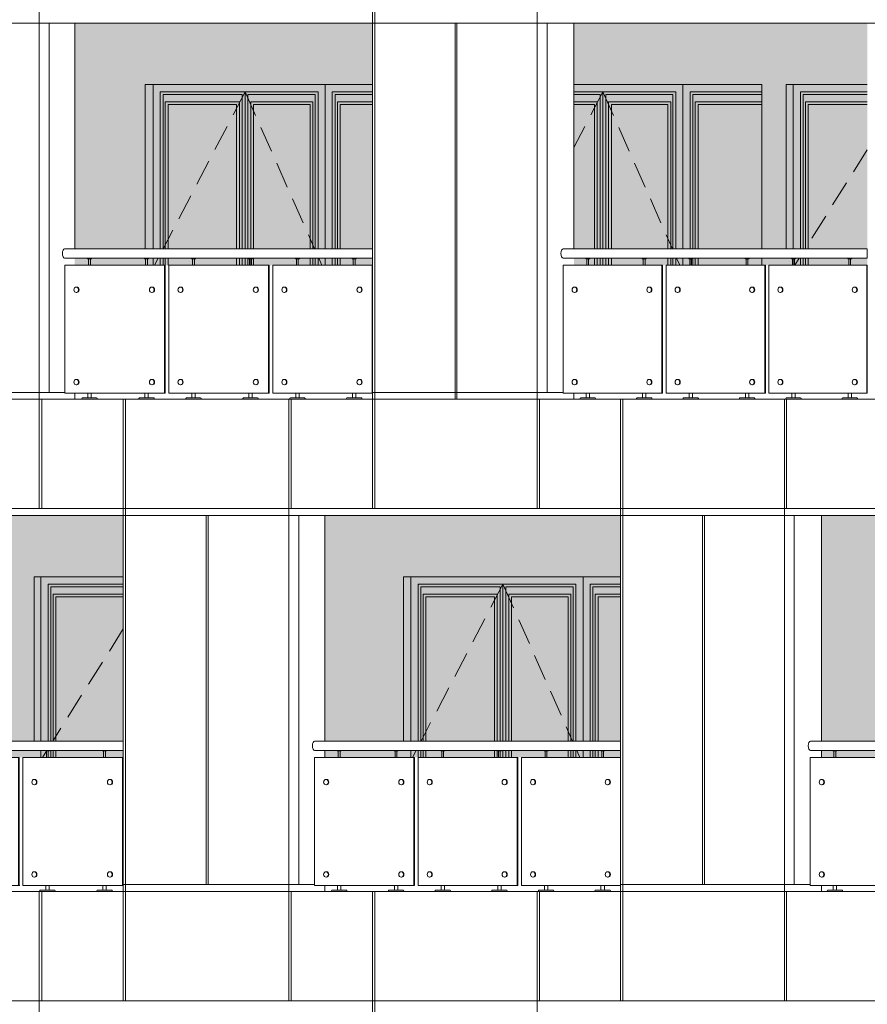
# Model space of a CAD drawing. Header units: millimetres. Extents: x 653421 to 888490, y -587092 to -202040.
# Tile 48 of 63: x 811476 to 817673, y -306301 to -299101. Entities that reach past the tile are written whole.
import ezdxf

# ---------------------------------------------------------------- set-up
doc = ezdxf.new("R2010")
doc.units = ezdxf.units.MM
doc.header["$LTSCALE"] = 0.05
doc.linetypes.add('DASHED', pattern=[19.05, 12.7, -6.35])
doc.layers.get('0').update_dxf_attribs({"lineweight": 0})
doc.layers.add('011 Dimension', color=16, linetype='Continuous', lineweight=9)
doc.layers.add('013 Door & Window', color=48, linetype='Continuous', lineweight=9)
pattern_1 = [(82.5, (607665.26, -236775.77), (-71.47627, 66.950698), [0, -77.216, 0, -86.36, 0, -82.55]), (52.5, (607665.26, -236775.77), (-37.802186, 164.94657), [0, -41.656, 0, -69.596, 0, -26.67]), (12.5, (607621.08, -236819.95), (111.659965, 112.066462), [0, -25.4, 0, -91.44, 0, -119.38]), (2.5, (607621.08, -236819.95), (76.45622, 139.51016), [0, -12.7, 0, -59.944, 0, -68.58])]

# ---------------------------------------------------------------- blocks, each defined once
blk = doc.blocks.new('A$C37385268')
for p, q in [((-2150.4, 820, -0.4), (-2153.6, 820, -0.4)), ((-1601.3, 820, -0.4), (-1604.4, 820, -0.4)), ((-1393.5, 820, -0.4), (-1396.7, 820, -0.4)), ((-845.6, 820, -0.4), (-848.8, 820, -0.4)), ((-638.3, 820, -0.4), (-641.5, 820, -0.4)), ((-91.6, 820, -0.4), (-94.8, 820, -0.4)), ((-2153.6, 780, -0.4), (-2150.4, 780, -0.4)), ((-1604.4, 780, -0.4), (-1601.3, 780, -0.4)), ((-1396.7, 780, -0.4), (-1393.5, 780, -0.4)), ((-848.8, 780, -0.4), (-845.6, 780, -0.4)), ((-641.5, 780, -0.4), (-638.3, 780, -0.4)), ((-94.8, 780, -0.4), (-91.6, 780, -0.4)), ((-2150.4, 144.8, -0.4), (-2153.6, 144.8, -0.4)), ((-1601.3, 144.8, -0.4), (-1604.4, 144.8, -0.4)), ((-1393.5, 144.8, -0.4), (-1396.7, 144.8, -0.4)), ((-845.6, 144.8, -0.4), (-848.8, 144.8, -0.4)), ((-638.3, 144.8, -0.4), (-641.5, 144.8, -0.4)), ((-91.6, 144.8, -0.4), (-94.8, 144.8, -0.4)), ((-2153.6, 104.8, -0.4), (-2150.4, 104.8, -0.4)), ((-1604.4, 104.8, -0.4), (-1601.3, 104.8, -0.4)), ((-1396.7, 104.8, -0.4), (-1393.5, 104.8, -0.4)), ((-848.8, 104.8, -0.4), (-845.6, 104.8, -0.4)), ((-641.5, 104.8, -0.4), (-638.3, 104.8, -0.4)), ((-94.8, 104.8, -0.4), (-91.6, 104.8, -0.4))]:
    blk.add_line(p, q)
at = {"color": 195}
blk.add_lwpolyline([(-2237.3, 1031.6), (0, 1031.6), (0, 1100), (-2237.3, 1100)], dxfattribs=at)
at = {"lineweight": 0, "elevation": -0.4}
for points in [[(-2042.3, 1031.6), (-2042.3, 1027.5), (-2070.8, 1027.5), (-2070.8, 1031.6), (-2042.3, 1031.6)], [(-1627.2, 1031.6), (-1627.2, 1027.5), (-1655.7, 1027.5), (-1655.7, 1031.6), (-1627.2, 1031.6)], [(-1285.4, 1031.6), (-1285.4, 1027.5), (-1313.8, 1027.5), (-1313.8, 1031.6), (-1285.4, 1031.6)], [(-871.2, 1031.6), (-871.2, 1027.5), (-899.7, 1027.5), (-899.7, 1031.6), (-871.2, 1031.6)], [(-530.1, 1031.6), (-530.1, 1027.5), (-558.5, 1027.5), (-558.5, 1031.6), (-530.1, 1031.6)], [(-116.8, 1031.6), (-116.8, 1027.5), (-145.3, 1027.5), (-145.3, 1031.6), (-116.8, 1031.6)]]:
    blk.add_lwpolyline(points, close=True, dxfattribs=at)
for points in [[(-2063.5, 1027.5), (-2063.5, 980)], [(-2050.5, 1027.5), (-2050.5, 980)], [(-1648.4, 1027.5), (-1648.4, 980)], [(-1635.4, 1027.5), (-1635.4, 980)], [(-1306.5, 1027.5), (-1306.5, 980)], [(-1293.5, 1027.5), (-1293.5, 980)], [(-892.4, 1027.5), (-892.4, 980)], [(-879.4, 1027.5), (-879.4, 980)], [(-551.2, 1027.5), (-551.2, 980)], [(-538.2, 1027.5), (-538.2, 980)], [(-138, 1027.5), (-138, 980)], [(-125, 1027.5), (-125, 980)], [(-2069, 44.8), (-2069, 10)], [(-2044.1, 44.8), (-2044.1, 10)], [(-1653.9, 44.8), (-1653.9, 10)], [(-1629.1, 44.8), (-1629.1, 10)], [(-1312, 44.8), (-1312, 10)], [(-1287.2, 44.8), (-1287.2, 10)], [(-897.8, 44.8), (-897.8, 10)], [(-873, 44.8), (-873, 10)], [(-556.7, 44.8), (-556.7, 10)], [(-531.9, 44.8), (-531.9, 10)], [(-143.4, 44.8), (-143.4, 10)], [(-118.6, 44.8), (-118.6, 10)]]:
    blk.add_lwpolyline(points, dxfattribs=at)
for points in [[(-2000, 0), (-2113.1, 0), (-2112.8, 5.6, -0.39896), (-2108.2, 10), (-2004.9, 10, -0.39896), (-2000.3, 5.6), (-2000, 0)], [(-1584.9, 0), (-1698, 0), (-1697.7, 5.6, -0.39896), (-1693.1, 10), (-1589.9, 10, -0.39896), (-1585.2, 5.6), (-1584.9, 0)], [(-1243.1, 0), (-1356.2, 0), (-1355.9, 5.6, -0.39896), (-1351.2, 10), (-1248, 10, -0.39896), (-1243.3, 5.6), (-1243.1, 0)], [(-828.9, 0), (-942, 0), (-941.7, 5.6, -0.39896), (-937, 10), (-833.8, 10, -0.39896), (-829.2, 5.6), (-828.9, 0)], [(-487.8, 0), (-600.8, 0), (-600.6, 5.6, -0.39896), (-595.9, 10), (-492.7, 10, -0.39896), (-488, 5.6), (-487.8, 0)], [(-74.5, 0), (-187.6, 0), (-187.3, 5.6, -0.39896), (-182.6, 10), (-79.4, 10, -0.39896), (-74.8, 5.6), (-74.5, 0)]]:
    blk.add_lwpolyline(points, format="xyb", close=True, dxfattribs=at)
for centre, major_axis, ratio in [((-2237.3, 1065.8), (0, -34.2), 0.466978), ((-2150.4, 800, -0.4), (0, 20), 0.851741), ((-1601.3, 800, -0.4), (0, 20), 0.851741), ((-1393.5, 800, -0.4), (0, 20), 0.851741), ((-845.6, 800, -0.4), (0, 20), 0.851741), ((-638.3, 800, -0.4), (0, 20), 0.851741), ((-91.6, 800, -0.4), (0, 20), 0.851741), ((-2150.4, 124.8, -0.4), (0, 20), 0.851741), ((-1601.3, 124.8, -0.4), (0, 20), 0.851741), ((-1393.5, 124.8, -0.4), (0, 20), 0.851741), ((-845.6, 124.8, -0.4), (0, 20), 0.851741), ((-638.3, 124.8, -0.4), (0, 20), 0.851741), ((-91.6, 124.8, -0.4), (0, 20), 0.851741)]:
    blk.add_ellipse(centre, major_axis=major_axis, ratio=ratio, start_param=3.141593, end_param=6.283185)
at = {"extrusion": (0, 0, -1)}
for centre in [(-2153.6, 800, -0.4), (-1604.4, 800, -0.4), (-1396.7, 800, -0.4), (-848.8, 800, -0.4), (-641.5, 800, -0.4), (-94.8, 800, -0.4), (-2153.6, 124.8, -0.4), (-1604.4, 124.8, -0.4), (-1396.7, 124.8, -0.4), (-848.8, 124.8, -0.4), (-641.5, 124.8, -0.4), (-94.8, 124.8, -0.4)]:
    blk.add_ellipse(centre, major_axis=(0, -20), ratio=0.8574, dxfattribs=at)
at = {"layer": '011 Dimension', "color": 135, "lineweight": 0}
for points in [[(-2237.4, 44.8), (-1510.8, 44.8), (-1510.8, 980), (-2237.4, 980), (-2237.4, 44.8)], [(-1510.8, 980), (-1510.8, 44.8), (-1506.4, 44.8), (-1506.4, 980), (-1510.8, 980)], [(-755.3, 44.8), (-755.3, 980), (-1480.3, 980), (-1480.3, 44.8), (-755.3, 44.8)], [(-755.3, 980), (-750.9, 980), (-750.9, 44.8), (-755.3, 44.8)], [(-724.8, 980), (-724.8, 44.8), (-1.4, 44.8), (-1.4, 980), (-714.3, 980), (-724.8, 980)]]:
    blk.add_lwpolyline(points, close=True, dxfattribs=at)
blk = doc.blocks.new('A$C296D6734')
for p, q in [((-2124.9, 820), (-2128, 820)), ((-1581.6, 820), (-1584.7, 820)), ((-1376, 820), (-1379.2, 820)), ((-834, 820), (-837.1, 820)), ((-628.9, 820), (-632, 820)), ((-88, 820), (-91.2, 820)), ((-2128, 780), (-2124.9, 780)), ((-1584.7, 780), (-1581.6, 780)), ((-1379.2, 780), (-1376, 780)), ((-837.1, 780), (-834, 780)), ((-632, 780), (-628.9, 780)), ((-91.2, 780), (-88, 780)), ((-2124.9, 144.8), (-2128, 144.8)), ((-1581.6, 144.8), (-1584.7, 144.8)), ((-1376, 144.8), (-1379.2, 144.8)), ((-834, 144.8), (-837.1, 144.8)), ((-628.9, 144.8), (-632, 144.8)), ((-88, 144.8), (-91.2, 144.8)), ((-2128, 104.8), (-2124.9, 104.8)), ((-1584.7, 104.8), (-1581.6, 104.8)), ((-1379.2, 104.8), (-1376, 104.8)), ((-837.1, 104.8), (-834, 104.8)), ((-632, 104.8), (-628.9, 104.8)), ((-91.2, 104.8), (-88, 104.8))]:
    blk.add_line(p, q)
at = {"color": 195}
blk.add_lwpolyline([(-2208.6, 1031.6), (0, 1031.6), (0, 1100), (-2208.6, 1100)], dxfattribs=at)
at = {"lineweight": 0}
for points in [[(-2016.4, 1031.6), (-2016.4, 1027.5), (-2044.9, 1027.5), (-2044.9, 1031.6), (-2016.4, 1031.6)], [(-1605.7, 1031.6), (-1605.7, 1027.5), (-1634.2, 1027.5), (-1634.2, 1031.6), (-1605.7, 1031.6)], [(-1272.2, 1031.6), (-1272.2, 1027.5), (-1300.7, 1027.5), (-1300.7, 1031.6), (-1272.2, 1031.6)], [(-857.7, 1031.6), (-857.7, 1027.5), (-886.1, 1027.5), (-886.1, 1031.6), (-857.7, 1031.6)], [(-519.8, 1031.6), (-519.8, 1027.5), (-548.2, 1027.5), (-548.2, 1031.6), (-519.8, 1031.6)], [(-111.4, 1031.6), (-111.4, 1027.5), (-139.8, 1027.5), (-139.8, 1031.6), (-111.4, 1031.6)]]:
    blk.add_lwpolyline(points, close=True, dxfattribs=at)
for points in [[(-2037.5, 1027.5), (-2037.5, 980)], [(-2024.5, 1027.5), (-2024.5, 980)], [(-1626.8, 1027.5), (-1626.8, 980)], [(-1613.8, 1027.5), (-1613.8, 980)], [(-1293.4, 1027.5), (-1293.4, 980)], [(-1280.4, 1027.5), (-1280.4, 980)], [(-878.8, 1027.5), (-878.8, 980)], [(-865.8, 1027.5), (-865.8, 980)], [(-540.9, 1027.5), (-540.9, 980)], [(-527.9, 1027.5), (-527.9, 980)], [(-132.5, 1027.5), (-132.5, 980)], [(-119.5, 1027.5), (-119.5, 980)], [(-2043, 44.8), (-2043, 10)], [(-2018.2, 44.8), (-2018.2, 10)], [(-1632.3, 44.8), (-1632.3, 10)], [(-1607.5, 44.8), (-1607.5, 10)], [(-1299.3, 44.8), (-1299.3, 10)], [(-1274.5, 44.8), (-1274.5, 10)], [(-884.3, 44.8), (-884.3, 10)], [(-859.5, 44.8), (-859.5, 10)], [(-546.8, 44.8), (-546.8, 10)], [(-522, 44.8), (-522, 10)], [(-138, 44.8), (-138, 10)], [(-113.2, 44.8), (-113.2, 10)]]:
    blk.add_lwpolyline(points, dxfattribs=at)
for points in [[(-1974.1, 0), (-2087.2, 0), (-2086.9, 5.6, -0.39896), (-2082.2, 10), (-1979, 10, -0.39896), (-1974.4, 5.6), (-1974.1, 0)], [(-1563.4, 0), (-1676.5, 0), (-1676.2, 5.6, -0.39896), (-1671.5, 10), (-1568.3, 10, -0.39896), (-1563.7, 5.6), (-1563.4, 0)], [(-1230.3, 0), (-1343.4, 0), (-1343.1, 5.6, -0.39896), (-1338.5, 10), (-1235.3, 10, -0.39896), (-1230.6, 5.6), (-1230.3, 0)], [(-815.4, 0), (-928.4, 0), (-928.2, 5.6, -0.39896), (-923.5, 10), (-820.3, 10, -0.39896), (-815.6, 5.6), (-815.4, 0)], [(-477.9, 0), (-591, 0), (-590.7, 5.6, -0.39896), (-586.1, 10), (-482.8, 10, -0.39896), (-478.2, 5.6), (-477.9, 0)], [(-69.1, 0), (-182.2, 0), (-181.9, 5.6, -0.39896), (-177.2, 10), (-74, 10, -0.39896), (-69.3, 5.6), (-69.1, 0)]]:
    blk.add_lwpolyline(points, format="xyb", close=True, dxfattribs=at)
for centre, major_axis, ratio, start_param, end_param in [((-2208.6, 1065.8), (0, -34.2), 0.500632, 3.141593, 6.283185), ((-2124.9, 800), (0, -20), 0.84815, 6.283185, 9.424778), ((-1581.6, 800), (0, -20), 0.84815, 6.283185, 9.424778), ((-1376, 800), (0, -20), 0.84815, 6.283185, 9.424778), ((-834, 800), (0, -20), 0.84815, 6.283185, 9.424778), ((-628.9, 800), (0, -20), 0.84815, 6.283185, 9.424778), ((-88, 800), (0, -20), 0.84815, 6.283185, 9.424778), ((-2124.9, 124.8), (0, -20), 0.84815, 6.283185, 9.424778), ((-1581.6, 124.8), (0, -20), 0.84815, 6.283185, 9.424778), ((-1376, 124.8), (0, -20), 0.84815, 6.283185, 9.424778), ((-834, 124.8), (0, -20), 0.84815, 6.283185, 9.424778), ((-628.9, 124.8), (0, -20), 0.84815, 6.283185, 9.424778), ((-88, 124.8), (0, -20), 0.84815, 6.283185, 9.424778)]:
    blk.add_ellipse(centre, major_axis=major_axis, ratio=ratio, start_param=start_param, end_param=end_param)
for centre in [(-2128, 800), (-1584.7, 800), (-1379.2, 800), (-837.1, 800), (-632, 800), (-91.2, 800), (-2128, 124.8), (-1584.7, 124.8), (-1379.2, 124.8), (-837.1, 124.8), (-632, 124.8), (-91.2, 124.8)]:
    blk.add_ellipse(centre, major_axis=(0, -20), ratio=0.84815)
at = {"layer": '011 Dimension', "color": 135, "lineweight": 0}
for points in [[(-1491.8, 44.8), (-1491.8, 980), (-2210.7, 980), (-2210.7, 44.8), (-1491.8, 44.8)], [(-1491.8, 980), (-1491.8, 44.8), (-1487.3, 44.8), (-1487.3, 980), (-1491.8, 980)], [(-1461.7, 980), (-1461.7, 44.8), (-744.4, 44.8), (-744.4, 980), (-1461.7, 980)], [(-744.4, 980), (-739.8, 980), (-739.8, 44.8), (-744.4, 44.8)], [(-714.3, 980), (-714.3, 44.8), (0, 44.8), (0, 980), (-714.3, 980)]]:
    blk.add_lwpolyline(points, close=True, dxfattribs=at)
blk = doc.blocks.new('A$C68B7532D')
for p, q in [((-2175.2, 820, -0.4), (-2178.4, 820, -0.4)), ((-1620.5, 820, -0.4), (-1623.6, 820, -0.4)), ((-1410.6, 820, -0.4), (-1413.8, 820, -0.4)), ((-857, 820, -0.4), (-860.2, 820, -0.4)), ((-647.6, 820, -0.4), (-650.7, 820, -0.4)), ((-95.1, 820, -0.4), (-98.3, 820, -0.4)), ((-2178.4, 780, -0.4), (-2175.2, 780, -0.4)), ((-1623.6, 780, -0.4), (-1620.5, 780, -0.4)), ((-1413.8, 780, -0.4), (-1410.6, 780, -0.4)), ((-860.2, 780, -0.4), (-857, 780, -0.4)), ((-650.7, 780, -0.4), (-647.6, 780, -0.4)), ((-98.3, 780, -0.4), (-95.1, 780, -0.4)), ((-2175.2, 144.8, -0.4), (-2178.4, 144.8, -0.4)), ((-1620.5, 144.8, -0.4), (-1623.6, 144.8, -0.4)), ((-1410.6, 144.8, -0.4), (-1413.8, 144.8, -0.4)), ((-857, 144.8, -0.4), (-860.2, 144.8, -0.4)), ((-647.6, 144.8, -0.4), (-650.7, 144.8, -0.4)), ((-95.1, 144.8, -0.4), (-98.3, 144.8, -0.4)), ((-2178.4, 104.8, -0.4), (-2175.2, 104.8, -0.4)), ((-1623.6, 104.8, -0.4), (-1620.5, 104.8, -0.4)), ((-1413.8, 104.8, -0.4), (-1410.6, 104.8, -0.4)), ((-860.2, 104.8, -0.4), (-857, 104.8, -0.4)), ((-650.7, 104.8, -0.4), (-647.6, 104.8, -0.4)), ((-98.3, 104.8, -0.4), (-95.1, 104.8, -0.4))]:
    blk.add_line(p, q)
at = {"color": 195}
blk.add_lwpolyline([(-2265.3, 1031.6), (0, 1031.6), (0, 1100), (-2265.3, 1100)], dxfattribs=at)
at = {"lineweight": 0, "elevation": -0.4}
for points in [[(-2067.6, 1031.6), (-2067.6, 1027.5), (-2096.1, 1027.5), (-2096.1, 1031.6), (-2067.6, 1031.6)], [(-1648.3, 1031.6), (-1648.3, 1027.5), (-1676.8, 1027.5), (-1676.8, 1031.6), (-1648.3, 1031.6)], [(-1302.9, 1031.6), (-1302.9, 1027.5), (-1331.4, 1027.5), (-1331.4, 1031.6), (-1302.9, 1031.6)], [(-884.4, 1031.6), (-884.4, 1027.5), (-912.9, 1027.5), (-912.9, 1031.6), (-884.4, 1031.6)], [(-539.8, 1031.6), (-539.8, 1027.5), (-568.2, 1027.5), (-568.2, 1031.6), (-539.8, 1031.6)], [(-122.2, 1031.6), (-122.2, 1027.5), (-150.6, 1027.5), (-150.6, 1031.6), (-122.2, 1031.6)]]:
    blk.add_lwpolyline(points, close=True, dxfattribs=at)
for points in [[(-2088.8, 1027.5), (-2088.8, 980)], [(-2075.8, 1027.5), (-2075.8, 980)], [(-1669.5, 1027.5), (-1669.5, 980)], [(-1656.5, 1027.5), (-1656.5, 980)], [(-1324.1, 1027.5), (-1324.1, 980)], [(-1311.1, 1027.5), (-1311.1, 980)], [(-905.6, 1027.5), (-905.6, 980)], [(-892.6, 1027.5), (-892.6, 980)], [(-560.9, 1027.5), (-560.9, 980)], [(-547.9, 1027.5), (-547.9, 980)], [(-143.3, 1027.5), (-143.3, 980)], [(-130.3, 1027.5), (-130.3, 980)], [(-2094.3, 44.8), (-2094.3, 10)], [(-2069.4, 44.8), (-2069.4, 10)], [(-1674.9, 44.8), (-1674.9, 10)], [(-1650.1, 44.8), (-1650.1, 10)], [(-1329.5, 44.8), (-1329.5, 10)], [(-1304.7, 44.8), (-1304.7, 10)], [(-911.1, 44.8), (-911.1, 10)], [(-886.3, 44.8), (-886.3, 10)], [(-566.4, 44.8), (-566.4, 10)], [(-541.6, 44.8), (-541.6, 10)], [(-148.8, 44.8), (-148.8, 10)], [(-124, 44.8), (-124, 10)]]:
    blk.add_lwpolyline(points, dxfattribs=at)
for points in [[(-2025.3, 0), (-2138.4, 0), (-2138.1, 5.6, -0.39896), (-2133.5, 10), (-2030.2, 10, -0.39896), (-2025.6, 5.6), (-2025.3, 0)], [(-1606, 0), (-1719.1, 0), (-1718.8, 5.6, -0.39896), (-1714.1, 10), (-1610.9, 10, -0.39896), (-1606.3, 5.6), (-1606, 0)], [(-1260.6, 0), (-1373.7, 0), (-1373.4, 5.6, -0.39896), (-1368.8, 10), (-1265.5, 10, -0.39896), (-1260.9, 5.6), (-1260.6, 0)], [(-842.1, 0), (-955.2, 0), (-954.9, 5.6, -0.39896), (-950.3, 10), (-847, 10, -0.39896), (-842.4, 5.6), (-842.1, 0)], [(-497.4, 0), (-610.5, 0), (-610.2, 5.6, -0.39896), (-605.6, 10), (-502.4, 10, -0.39896), (-497.7, 5.6), (-497.4, 0)], [(-79.9, 0), (-192.9, 0), (-192.7, 5.6, -0.39896), (-188, 10), (-84.8, 10, -0.39896), (-80.1, 5.6), (-79.9, 0)]]:
    blk.add_lwpolyline(points, format="xyb", close=True, dxfattribs=at)
for centre, major_axis, ratio in [((-2265.3, 1065.8, -0.4), (0, -34.2), 0.448619), ((-2175.2, 800, -0.4), (0, 20), 0.854957), ((-1620.5, 800, -0.4), (0, 20), 0.854957), ((-1410.6, 800, -0.4), (0, 20), 0.854957), ((-857, 800, -0.4), (0, 20), 0.854957), ((-647.6, 800, -0.4), (0, 20), 0.854957), ((-95.1, 800, -0.4), (0, 20), 0.854957), ((-2175.2, 124.8, -0.4), (0, 20), 0.854957), ((-1620.5, 124.8, -0.4), (0, 20), 0.854957), ((-1410.6, 124.8, -0.4), (0, 20), 0.854957), ((-857, 124.8, -0.4), (0, 20), 0.854957), ((-647.6, 124.8, -0.4), (0, 20), 0.854957), ((-95.1, 124.8, -0.4), (0, 20), 0.854957)]:
    blk.add_ellipse(centre, major_axis=major_axis, ratio=ratio, start_param=3.141593, end_param=6.283185)
at = {"extrusion": (0, 0, -1)}
for centre in [(-2178.4, 800, -0.4), (-1623.6, 800, -0.4), (-1413.8, 800, -0.4), (-860.2, 800, -0.4), (-650.7, 800, -0.4), (-98.3, 800, -0.4), (-2178.4, 124.8, -0.4), (-1623.6, 124.8, -0.4), (-1413.8, 124.8, -0.4), (-860.2, 124.8, -0.4), (-650.7, 124.8, -0.4), (-98.3, 124.8, -0.4)]:
    blk.add_ellipse(centre, major_axis=(0, -20), ratio=0.86638, dxfattribs=at)
at = {"layer": '011 Dimension', "color": 135, "lineweight": 0}
for points in [[(-2263.3, 44.8), (-1529.3, 44.8), (-1529.3, 980), (-2263.3, 980), (-2263.3, 44.8)], [(-1529.3, 980), (-1529.3, 44.8), (-1525.1, 44.8), (-1525.1, 980), (-1529.3, 980)], [(-766, 44.8), (-766, 980), (-1498.5, 980), (-1498.5, 44.8), (-755.3, 44.8)], [(-766, 980), (-761.7, 980), (-761.7, 44.8), (-766, 44.8)], [(-4.2, 44.8), (-4.2, 980), (-735.2, 980), (-735.2, 44.8), (-1.4, 44.8)], [(-4.2, 44.8), (-7, 44.8), (0, 44.8), (0, 980), (-4.2, 980), (-4.2, 44.8)]]:
    blk.add_lwpolyline(points, close=True, dxfattribs=at)
blk = doc.blocks.new('A$C656A003F')
for p, q in [((-2137.8, 820), (-2140.9, 820)), ((-1591.5, 820), (-1594.7, 820)), ((-1384.9, 820), (-1388, 820)), ((-839.8, 820), (-843, 820)), ((-633.7, 820), (-636.8, 820)), ((-89.8, 820), (-93, 820)), ((-2140.9, 780), (-2137.8, 780)), ((-1594.7, 780), (-1591.5, 780)), ((-1388, 780), (-1384.9, 780)), ((-843, 780), (-839.8, 780)), ((-636.8, 780), (-633.7, 780)), ((-93, 780), (-89.8, 780)), ((-2137.8, 144.8), (-2140.9, 144.8)), ((-1591.5, 144.8), (-1594.7, 144.8)), ((-1384.9, 144.8), (-1388, 144.8)), ((-839.8, 144.8), (-843, 144.8)), ((-633.7, 144.8), (-636.8, 144.8)), ((-89.8, 144.8), (-93, 144.8)), ((-2140.9, 104.8), (-2137.8, 104.8)), ((-1594.7, 104.8), (-1591.5, 104.8)), ((-1388, 104.8), (-1384.9, 104.8)), ((-843, 104.8), (-839.8, 104.8)), ((-636.8, 104.8), (-633.7, 104.8)), ((-93, 104.8), (-89.8, 104.8))]:
    blk.add_line(p, q)
at = {"color": 195}
blk.add_lwpolyline([(-2223.1, 1031.6), (0, 1031.6), (0, 1100), (-2223.1, 1100)], dxfattribs=at)
at = {"lineweight": 0}
for points in [[(-2029.4, 1031.6), (-2029.4, 1027.5), (-2057.9, 1027.5), (-2057.9, 1031.6), (-2029.4, 1031.6)], [(-1616.5, 1031.6), (-1616.5, 1027.5), (-1645, 1027.5), (-1645, 1031.6), (-1616.5, 1031.6)], [(-1276.5, 1031.6), (-1276.5, 1027.5), (-1305, 1027.5), (-1305, 1031.6), (-1276.5, 1031.6)], [(-864.5, 1031.6), (-864.5, 1027.5), (-893, 1027.5), (-893, 1031.6), (-864.5, 1031.6)], [(-525.2, 1031.6), (-525.2, 1027.5), (-553.7, 1027.5), (-553.7, 1031.6), (-525.2, 1031.6)], [(-114.1, 1031.6), (-114.1, 1027.5), (-142.6, 1027.5), (-142.6, 1031.6), (-114.1, 1031.6)]]:
    blk.add_lwpolyline(points, close=True, dxfattribs=at)
for points in [[(-2050.6, 1027.5), (-2050.6, 980)], [(-2037.6, 1027.5), (-2037.6, 980)], [(-1637.7, 1027.5), (-1637.7, 980)], [(-1624.7, 1027.5), (-1624.7, 980)], [(-1297.6, 1027.5), (-1297.6, 980)], [(-1284.6, 1027.5), (-1284.6, 980)], [(-885.7, 1027.5), (-885.7, 980)], [(-872.7, 1027.5), (-872.7, 980)], [(-546.3, 1027.5), (-546.3, 980)], [(-533.3, 1027.5), (-533.3, 980)], [(-135.3, 1027.5), (-135.3, 980)], [(-122.3, 1027.5), (-122.3, 980)], [(-2056.1, 44.8), (-2056.1, 10)], [(-2031.3, 44.8), (-2031.3, 10)], [(-1643.2, 44.8), (-1643.2, 10)], [(-1618.4, 44.8), (-1618.4, 10)], [(-1303.1, 44.8), (-1303.1, 10)], [(-1278.3, 44.8), (-1278.3, 10)], [(-891.1, 44.8), (-891.1, 10)], [(-866.3, 44.8), (-866.3, 10)], [(-551.8, 44.8), (-551.8, 10)], [(-527, 44.8), (-527, 10)], [(-140.7, 44.8), (-140.7, 10)], [(-115.9, 44.8), (-115.9, 10)]]:
    blk.add_lwpolyline(points, dxfattribs=at)
for points in [[(-1987.1, 0), (-2100.2, 0), (-2099.9, 5.6, -0.39896), (-2095.3, 10), (-1992.1, 10, -0.39896), (-1987.4, 5.6), (-1987.1, 0)], [(-1574.2, 0), (-1687.3, 0), (-1687, 5.6, -0.39896), (-1682.4, 10), (-1579.2, 10, -0.39896), (-1574.5, 5.6), (-1574.2, 0)], [(-1234.2, 0), (-1347.3, 0), (-1347, 5.6, -0.39896), (-1342.3, 10), (-1239.1, 10, -0.39896), (-1234.5, 5.6), (-1234.2, 0)], [(-822.2, 0), (-935.3, 0), (-935, 5.6, -0.39896), (-930.3, 10), (-827.1, 10, -0.39896), (-822.5, 5.6), (-822.2, 0)], [(-482.9, 0), (-596, 0), (-595.7, 5.6, -0.39896), (-591, 10), (-487.8, 10, -0.39896), (-483.2, 5.6), (-482.9, 0)], [(-71.8, 0), (-184.9, 0), (-184.6, 5.6, -0.39896), (-180, 10), (-76.7, 10, -0.39896), (-72.1, 5.6), (-71.8, 0)]]:
    blk.add_lwpolyline(points, format="xyb", close=True, dxfattribs=at)
at = {"color": 195}
blk.add_ellipse((-2223.1, 1065.8, -0.4), major_axis=(0, -34.2), ratio=0.476499, start_param=3.141593, end_param=6.283185, dxfattribs=at)
for centre in [(-2140.9, 800), (-1594.7, 800), (-1388, 800), (-843, 800), (-636.8, 800), (-93, 800), (-2140.9, 124.8), (-1594.7, 124.8), (-1388, 124.8), (-843, 124.8), (-636.8, 124.8), (-93, 124.8)]:
    blk.add_ellipse(centre, major_axis=(0, -20), ratio=0.852817)
for centre in [(-2137.8, 800), (-1591.5, 800), (-1384.9, 800), (-839.8, 800), (-633.7, 800), (-89.8, 800), (-2137.8, 124.8), (-1591.5, 124.8), (-1384.9, 124.8), (-839.8, 124.8), (-633.7, 124.8), (-89.8, 124.8)]:
    blk.add_ellipse(centre, major_axis=(0, 20), ratio=0.849995, start_param=3.141593, end_param=6.283185)
at = {"layer": '011 Dimension', "color": 135, "lineweight": 0}
for points in [[(-2216.4, 44.8), (-1501.4, 44.8), (-1501.4, 980), (-2224.2, 980), (-2224.2, 44.8)], [(-1501.4, 44.8), (-1497, 44.8), (-1497, 980), (-1501.4, 980), (-1501.4, 44.8)], [(-749.9, 980), (-1471.1, 980), (-1471.1, 44.8), (-749.9, 44.8), (-749.9, 980)], [(-749.9, 980), (-745.4, 980), (-745.4, 44.8), (-749.9, 44.8)], [(-3.8, 980), (-719.6, 980), (-719.6, 44.8), (-3.8, 44.8), (-3.8, 980)], [(-3.8, 980), (-3.8, 44.8), (0, 44.8), (0, 980), (-3.8, 980)]]:
    blk.add_lwpolyline(points, close=True, dxfattribs=at)
blk = doc.blocks.new('A$C2BF07286')
for p, q in [((-2162.8, 820, -0.4), (-2166, 820, -0.4)), ((-1610.9, 820, -0.4), (-1614, 820, -0.4)), ((-1402.1, 820, -0.4), (-1405.2, 820, -0.4)), ((-851.3, 820, -0.4), (-854.5, 820, -0.4)), ((-643, 820, -0.4), (-646.1, 820, -0.4)), ((-93.4, 820, -0.4), (-96.5, 820, -0.4)), ((-2166, 780, -0.4), (-2162.8, 780, -0.4)), ((-1614, 780, -0.4), (-1610.9, 780, -0.4)), ((-1405.2, 780, -0.4), (-1402.1, 780, -0.4)), ((-854.5, 780, -0.4), (-851.3, 780, -0.4)), ((-646.1, 780, -0.4), (-643, 780, -0.4)), ((-96.5, 780, -0.4), (-93.4, 780, -0.4)), ((-2162.8, 144.8, -0.4), (-2166, 144.8, -0.4)), ((-1610.9, 144.8, -0.4), (-1614, 144.8, -0.4)), ((-1402.1, 144.8, -0.4), (-1405.2, 144.8, -0.4)), ((-851.3, 144.8, -0.4), (-854.5, 144.8, -0.4)), ((-643, 144.8, -0.4), (-646.1, 144.8, -0.4)), ((-93.4, 144.8, -0.4), (-96.5, 144.8, -0.4)), ((-2166, 104.8, -0.4), (-2162.8, 104.8, -0.4)), ((-1614, 104.8, -0.4), (-1610.9, 104.8, -0.4)), ((-1405.2, 104.8, -0.4), (-1402.1, 104.8, -0.4)), ((-854.5, 104.8, -0.4), (-851.3, 104.8, -0.4)), ((-646.1, 104.8, -0.4), (-643, 104.8, -0.4)), ((-96.5, 104.8, -0.4), (-93.4, 104.8, -0.4))]:
    blk.add_line(p, q)
at = {"color": 195}
blk.add_lwpolyline([(-2251.3, 1031.6), (0, 1031.6), (0, 1100), (-2251.3, 1100)], dxfattribs=at)
at = {"lineweight": 0, "elevation": -0.4}
for points in [[(-2055, 1031.6), (-2055, 1027.5), (-2083.4, 1027.5), (-2083.4, 1031.6), (-2055, 1031.6)], [(-1637.7, 1031.6), (-1637.7, 1027.5), (-1666.2, 1027.5), (-1666.2, 1031.6), (-1637.7, 1031.6)], [(-1294.1, 1031.6), (-1294.1, 1027.5), (-1322.6, 1027.5), (-1322.6, 1031.6), (-1294.1, 1031.6)], [(-877.8, 1031.6), (-877.8, 1027.5), (-906.3, 1027.5), (-906.3, 1031.6), (-877.8, 1031.6)], [(-534.9, 1031.6), (-534.9, 1027.5), (-563.4, 1027.5), (-563.4, 1031.6), (-534.9, 1031.6)], [(-119.5, 1031.6), (-119.5, 1027.5), (-147.9, 1027.5), (-147.9, 1031.6), (-119.5, 1031.6)]]:
    blk.add_lwpolyline(points, close=True, dxfattribs=at)
for points in [[(-2076.1, 1027.5), (-2076.1, 980)], [(-2063.1, 1027.5), (-2063.1, 980)], [(-1658.9, 1027.5), (-1658.9, 980)], [(-1645.9, 1027.5), (-1645.9, 980)], [(-1315.3, 1027.5), (-1315.3, 980)], [(-1302.3, 1027.5), (-1302.3, 980)], [(-899, 1027.5), (-899, 980)], [(-886, 1027.5), (-886, 980)], [(-556.1, 1027.5), (-556.1, 980)], [(-543.1, 1027.5), (-543.1, 980)], [(-140.6, 1027.5), (-140.6, 980)], [(-127.6, 1027.5), (-127.6, 980)], [(-2081.6, 44.8), (-2081.6, 10)], [(-2056.8, 44.8), (-2056.8, 10)], [(-1664.4, 44.8), (-1664.4, 10)], [(-1639.6, 44.8), (-1639.6, 10)], [(-1320.8, 44.8), (-1320.8, 10)], [(-1296, 44.8), (-1296, 10)], [(-904.4, 44.8), (-904.4, 10)], [(-879.6, 44.8), (-879.6, 10)], [(-561.5, 44.8), (-561.5, 10)], [(-536.7, 44.8), (-536.7, 10)], [(-146.1, 44.8), (-146.1, 10)], [(-121.3, 44.8), (-121.3, 10)]]:
    blk.add_lwpolyline(points, dxfattribs=at)
for points in [[(-2012.7, 0), (-2125.8, 0), (-2125.5, 5.6, -0.39896), (-2120.8, 10), (-2017.6, 10, -0.39896), (-2013, 5.6), (-2012.7, 0)], [(-1595.4, 0), (-1708.5, 0), (-1708.2, 5.6, -0.39896), (-1703.6, 10), (-1600.4, 10, -0.39896), (-1595.7, 5.6), (-1595.4, 0)], [(-1251.8, 0), (-1364.9, 0), (-1364.6, 5.6, -0.39896), (-1360, 10), (-1256.7, 10, -0.39896), (-1252.1, 5.6), (-1251.8, 0)], [(-835.5, 0), (-948.6, 0), (-948.3, 5.6, -0.39896), (-943.7, 10), (-840.4, 10, -0.39896), (-835.8, 5.6), (-835.5, 0)], [(-492.6, 0), (-605.7, 0), (-605.4, 5.6, -0.39896), (-600.8, 10), (-497.5, 10, -0.39896), (-492.9, 5.6), (-492.6, 0)], [(-77.1, 0), (-190.2, 0), (-190, 5.6, -0.39896), (-185.3, 10), (-82.1, 10, -0.39896), (-77.4, 5.6), (-77.1, 0)]]:
    blk.add_lwpolyline(points, format="xyb", close=True, dxfattribs=at)
at = {"color": 195}
blk.add_ellipse((-2251.3, 1065.8, -0.4), major_axis=(0, -34.2), ratio=0.457894, start_param=3.141593, end_param=6.283185, dxfattribs=at)
for centre in [(-2166, 800, -0.4), (-1614, 800, -0.4), (-1405.2, 800, -0.4), (-854.5, 800, -0.4), (-646.1, 800, -0.4), (-96.5, 800, -0.4), (-2166, 124.8, -0.4), (-1614, 124.8, -0.4), (-1405.2, 124.8, -0.4), (-854.5, 124.8, -0.4), (-646.1, 124.8, -0.4), (-96.5, 124.8, -0.4)]:
    blk.add_ellipse(centre, major_axis=(0, -20), ratio=0.861898)
for centre in [(-2162.8, 800, -0.4), (-1610.9, 800, -0.4), (-1402.1, 800, -0.4), (-851.3, 800, -0.4), (-643, 800, -0.4), (-93.4, 800, -0.4), (-2162.8, 124.8, -0.4), (-1610.9, 124.8, -0.4), (-1402.1, 124.8, -0.4), (-851.3, 124.8, -0.4), (-643, 124.8, -0.4), (-93.4, 124.8, -0.4)]:
    blk.add_ellipse(centre, major_axis=(0, 20), ratio=0.853387, start_param=3.141593, end_param=6.283185)
at = {"layer": '011 Dimension', "color": 135, "lineweight": 0, "elevation": -0.4}
for points in [[(-2235, 44.8), (-1520.1, 44.8), (-1520.1, 980), (-2250.3, 980), (-2250.3, 44.8)], [(-1520.1, 44.8), (-1515.8, 44.8), (-1515.8, 980), (-1520.1, 980), (-1520.1, 44.8)], [(-760.6, 980), (-1489.4, 980), (-1489.4, 44.8), (-760.6, 44.8), (-760.6, 980)], [(-760.6, 980), (-756.3, 980), (-756.3, 44.8), (-760.6, 44.8)], [(-2.8, 980), (-730, 980), (-730, 44.8), (-2.8, 44.8), (-2.8, 980)], [(-2.8, 980), (-2.8, 44.8), (0, 44.8), (0, 980), (-2.8, 980)]]:
    blk.add_lwpolyline(points, close=True, dxfattribs=at)
blk = doc.blocks.new('*U126')
at = {"layer": '013 Door & Window', "color": 0, "lineweight": -2}
for points in [[(601.3, -51.9), (51.9, -51.9), (51.9, -1200)], [(601.3, -72.8), (72.8, -72.8), (72.8, -1200)], [(601.3, -124.7), (89.4, -124.7), (89.4, -1200)], [(601.3, -144.7), (109.4, -144.7), (109.4, -1200)], [(0, -1268.4), (0, -1320)], [(51.9, -1268.4), (51.9, -1320)], [(72.8, -1268.4), (72.8, -1320)], [(89.4, -1268.4), (89.4, -1320)], [(109.4, -1268.4), (109.4, -1320)]]:
    blk.add_lwpolyline(points, dxfattribs=at)
at = {"layer": '013 Door & Window', "color": 0, "linetype": 'DASHED', "lineweight": -2, "ltscale": 300}
for points in [[(601.3, -380.3), (86.5, -1200)], [(43.5, -1268.4), (11.1, -1320)]]:
    blk.add_lwpolyline(points, dxfattribs=at)
blk = doc.blocks.new('*U123')
at = {"layer": '013 Door & Window', "color": 0, "lineweight": -2}
for points in [[(1258.1, -1200), (1258.1, 0)], [(672.9, -1200), (672.9, -51.9), (51.9, -51.9), (51.9, -1200)], [(672.9, -1200), (672.9, -51.9), (1206.2, -51.9), (1206.2, -1200)], [(1532.6, -51.9), (1310, -51.9), (1310, -1200)], [(652, -1200), (652, -72.8), (72.8, -72.8), (72.8, -1200)], [(631.2, -1200), (631.2, -124.7), (89.4, -124.7), (89.4, -1200)], [(693.8, -1200), (693.8, -72.8), (1185.3, -72.8), (1185.3, -1200)], [(714.6, -1200), (714.6, -124.7), (1168.7, -124.7), (1168.7, -1200)], [(1532.6, -72.8), (1330.9, -72.8), (1330.9, -1200)], [(1532.6, -124.7), (1347.5, -124.7), (1347.5, -1200)], [(611.2, -1200), (611.2, -144.7), (109.4, -144.7), (109.4, -1200)], [(734.6, -1200), (734.6, -144.7), (1148.7, -144.7), (1148.7, -1200)], [(1532.6, -144.7), (1368.4, -144.7), (1368.4, -1200)], [(0, -1268.4), (0, -1320)], [(51.9, -1268.4), (51.9, -1320)], [(72.8, -1268.4), (72.8, -1320)], [(89.4, -1268.4), (89.4, -1320)], [(109.4, -1268.4), (109.4, -1320)], [(611.2, -1320), (611.2, -1268.4)], [(631.2, -1320), (631.2, -1268.4)], [(652, -1320), (652, -1268.4)], [(672.9, -1320), (672.9, -1268.4)], [(672.9, -1320), (672.9, -1268.4)], [(693.8, -1320), (693.8, -1268.4)], [(714.6, -1320), (714.6, -1268.4)], [(734.6, -1320), (734.6, -1268.4)], [(1148.7, -1268.4), (1148.7, -1320)], [(1168.7, -1268.4), (1168.7, -1320)], [(1185.3, -1268.4), (1185.3, -1320)], [(1206.2, -1268.4), (1206.2, -1320)], [(1258.1, -1320), (1258.1, -1268.4)], [(1310, -1268.4), (1310, -1320)], [(1330.9, -1268.4), (1330.9, -1320)], [(1347.5, -1268.4), (1347.5, -1320)], [(1368.4, -1268.4), (1368.4, -1320)]]:
    blk.add_lwpolyline(points, dxfattribs=at)
at = {"layer": '013 Door & Window', "color": 0, "linetype": 'DASHED', "lineweight": -2, "ltscale": 300}
for points in [[(672.9, -51.9), (73.7, -1200)], [(672.9, -51.9), (1181.3, -1200)], [(38, -1268.4), (11.1, -1320)], [(1211.6, -1268.4), (1234.4, -1320)]]:
    blk.add_lwpolyline(points, dxfattribs=at)
blk = doc.blocks.new('*U122')
at = {"layer": '013 Door & Window', "color": 0, "lineweight": -2}
for points in [[(1604.7, 0), (0, 0)], [(1258.1, -1200), (1258.1, 0), (0, 0), (0, -1200)], [(672.9, -1200), (672.9, -51.9), (51.9, -51.9), (51.9, -1200)], [(672.9, -1200), (672.9, -51.9), (1206.2, -51.9), (1206.2, -1200)], [(1604.7, -51.9), (1310, -51.9), (1310, -1200)], [(652, -1200), (652, -72.8), (72.8, -72.8), (72.8, -1200)], [(631.2, -1200), (631.2, -124.7), (89.4, -124.7), (89.4, -1200)], [(693.8, -1200), (693.8, -72.8), (1185.3, -72.8), (1185.3, -1200)], [(714.6, -1200), (714.6, -124.7), (1168.7, -124.7), (1168.7, -1200)], [(1604.7, -72.8), (1330.9, -72.8), (1330.9, -1200)], [(1604.7, -124.7), (1347.5, -124.7), (1347.5, -1200)], [(611.2, -1200), (611.2, -144.7), (109.4, -144.7), (109.4, -1200)], [(734.6, -1200), (734.6, -144.7), (1148.7, -144.7), (1148.7, -1200)], [(1604.7, -144.7), (1368.4, -144.7), (1368.4, -1200)], [(0, -1268.4), (0, -1320)], [(51.9, -1268.4), (51.9, -1320)], [(72.8, -1268.4), (72.8, -1320)], [(89.4, -1268.4), (89.4, -1320)], [(109.4, -1268.4), (109.4, -1320)], [(611.2, -1320), (611.2, -1268.4)], [(631.2, -1320), (631.2, -1268.4)], [(652, -1320), (652, -1268.4)], [(672.9, -1320), (672.9, -1268.4)], [(672.9, -1320), (672.9, -1268.4)], [(693.8, -1320), (693.8, -1268.4)], [(714.6, -1320), (714.6, -1268.4)], [(734.6, -1320), (734.6, -1268.4)], [(1148.7, -1268.4), (1148.7, -1320)], [(1168.7, -1268.4), (1168.7, -1320)], [(1185.3, -1268.4), (1185.3, -1320)], [(1206.2, -1268.4), (1206.2, -1320)], [(1258.1, -1320), (1258.1, -1268.4)], [(1310, -1268.4), (1310, -1320)], [(1330.9, -1268.4), (1330.9, -1320)], [(1347.5, -1268.4), (1347.5, -1320)], [(1368.4, -1268.4), (1368.4, -1320)]]:
    blk.add_lwpolyline(points, dxfattribs=at)
at = {"layer": '013 Door & Window', "color": 0, "linetype": 'DASHED', "lineweight": -2, "ltscale": 300}
for points in [[(672.9, -51.9), (73.7, -1200)], [(672.9, -51.9), (1181.3, -1200)], [(38, -1268.4), (11.1, -1320)], [(1211.6, -1268.4), (1234.4, -1320)]]:
    blk.add_lwpolyline(points, dxfattribs=at)
blk = doc.blocks.new('*U128')
at = {"layer": '013 Door & Window', "color": 0, "lineweight": -2}
for points in [[(540.9, -51.9), (51.9, -51.9), (51.9, -1200)], [(540.9, -72.8), (72.8, -72.8), (72.8, -1200)], [(540.9, -124.7), (89.4, -124.7), (89.4, -1200)], [(540.9, -144.7), (109.4, -144.7), (109.4, -1200)], [(0, -1268.4), (0, -1320)], [(51.9, -1268.4), (51.9, -1320)], [(72.8, -1268.4), (72.8, -1320)], [(89.4, -1268.4), (89.4, -1320)], [(109.4, -1268.4), (109.4, -1320)]]:
    blk.add_lwpolyline(points, dxfattribs=at)
at = {"layer": '013 Door & Window', "color": 0, "linetype": 'DASHED', "lineweight": -2, "ltscale": 300}
for points in [[(540.9, -476.5), (86.5, -1200)], [(43.5, -1268.4), (11.1, -1320)]]:
    blk.add_lwpolyline(points, dxfattribs=at)
blk = doc.blocks.new('*U129')
for points in [[(577.7, -1200), (577.7, 0)], [(577.7, -1320), (577.7, -1268.4)]]:
    blk.add_lwpolyline(points)
at = {"layer": '013 Door & Window', "color": 0, "lineweight": -2}
for points in [[(0, -1200), (0, 0)], [(-585.2, -1200), (-585.2, -51.9), (-797.4, -51.9)], [(-585.2, -1200), (-585.2, -51.9), (-51.9, -51.9), (-51.9, -1200)], [(577.7, -51.9), (51.9, -51.9), (51.9, -1200)], [(-606.1, -1200), (-606.1, -72.8), (-797.4, -72.8)], [(-626.9, -1200), (-626.9, -124.7), (-797.4, -124.7)], [(-564.3, -1200), (-564.3, -72.8), (-72.8, -72.8), (-72.8, -1200)], [(-543.5, -1200), (-543.5, -124.7), (-89.4, -124.7), (-89.4, -1200)], [(577.7, -72.8), (72.8, -72.8), (72.8, -1200)], [(577.7, -124.7), (89.4, -124.7), (89.4, -1200)], [(-646.9, -1200), (-646.9, -144.7), (-797.4, -144.7)], [(-523.5, -1200), (-523.5, -144.7), (-109.4, -144.7), (-109.4, -1200)], [(577.7, -144.7), (110.3, -144.7), (110.3, -1200)], [(-646.9, -1320), (-646.9, -1268.4)], [(-626.9, -1320), (-626.9, -1268.4)], [(-606.1, -1320), (-606.1, -1268.4)], [(-585.2, -1320), (-585.2, -1268.4)], [(-585.2, -1320), (-585.2, -1268.4)], [(-564.3, -1320), (-564.3, -1268.4)], [(-543.5, -1320), (-543.5, -1268.4)], [(-523.5, -1320), (-523.5, -1268.4)], [(-109.4, -1268.4), (-109.4, -1320)], [(-89.4, -1268.4), (-89.4, -1320)], [(-72.8, -1268.4), (-72.8, -1320)], [(-51.9, -1268.4), (-51.9, -1320)], [(0, -1320), (0, -1268.4)], [(51.9, -1268.4), (51.9, -1320)], [(72.8, -1268.4), (72.8, -1320)], [(89.4, -1268.4), (89.4, -1320)], [(110.3, -1268.4), (110.3, -1320)]]:
    blk.add_lwpolyline(points, dxfattribs=at)
at = {"layer": '013 Door & Window', "color": 0, "linetype": 'DASHED', "lineweight": -2, "ltscale": 300}
for points in [[(-585.2, -51.9), (-797.4, -458.6)], [(-585.2, -51.9), (-76.8, -1200)], [(-46.5, -1268.4), (-23.7, -1320)]]:
    blk.add_lwpolyline(points, dxfattribs=at)

msp = doc.modelspace()

# ---------------------------------------------------------------- hatches: boundary and pattern name
at = {"lineweight": 0, "true_color": 0xb5b5b5}
h = msp.add_hatch(dxfattribs=at)
h.set_pattern_fill('AR-SAND', color=253, scale=2, angle=45, style=0)
h.set_pattern_definition(pattern_1)
h.paths.add_polyline_path([(821254.3, -300775.8), (821254.3, -299125.7), (819142, -299125.7), (819142, -300775.8)])
h.paths.add_polyline_path([(821254.3, -300895.8), (821254.3, -300844.2), (819142, -300844.2), (819142, -300895.8)])
h.paths.add_polyline_path([(817672.7, -300775.8), (817672.7, -299125.7), (815527.5, -299125.7), (815527.5, -300775.8)])
h.paths.add_polyline_path([(817672.7, -300895.8), (817672.7, -300844.2), (815527.5, -300844.2), (815527.5, -300895.8)])
h.paths.add_polyline_path([(814055.6, -300775.8), (814055.6, -299125.7), (811878.4, -299125.7), (811878.4, -300775.8)])
h.paths.add_polyline_path([(814055.6, -300895.8), (814055.6, -300844.2), (811878.4, -300844.2), (811878.4, -300895.8)])
h.paths.add_polyline_path([(810401.5, -299125.7), (808193.1, -299125.7), (808193.1, -300775.8), (810401.5, -300775.8)])
h.paths.add_polyline_path([(808193.1, -300895.8), (810401.5, -300895.8), (810401.5, -300844.2), (808193.1, -300844.2)])
h.paths.add_polyline_path([(799223, -299125.7), (796926.3, -299125.7), (796926.3, -300775.8), (799223, -300775.8)])
h.paths.add_polyline_path([(796926.3, -300895.8), (799223, -300895.8), (799223, -300844.2), (796926.3, -300844.2)])
h.paths.add_polyline_path([(795423.5, -299125.7), (793099.1, -299125.7), (793099.1, -300775.8), (795423.5, -300775.8)])
h.paths.add_polyline_path([(793099.1, -300895.8), (795423.5, -300895.8), (795423.5, -300844.2), (793099.1, -300844.2)])
h.paths.add_polyline_path([(791588.3, -299125.7), (789237.1, -299125.7), (789237.1, -300775.8), (791588.3, -300775.8)])
h.paths.add_polyline_path([(789237.1, -300895.8), (791588.3, -300895.8), (791588.3, -300844.2), (789237.1, -300844.2)])
h = msp.add_hatch(dxfattribs=at)
h.set_pattern_fill('AR-SAND', color=253, scale=2, angle=45, style=0)
h.set_pattern_definition(pattern_1)
h.paths.add_polyline_path([(819466.6, -304375.8), (819466.6, -302725.7), (817337.8, -302725.7), (817337.8, -304375.8)])
h.paths.add_polyline_path([(819466.6, -304495.8), (819466.6, -304444.2), (817337.8, -304444.2), (817337.8, -304495.8)])
h.paths.add_polyline_path([(815868.9, -304375.8), (815868.9, -302725.7), (813707.6, -302725.7), (813707.6, -304375.8)])
h.paths.add_polyline_path([(815868.9, -304495.8), (815868.9, -304444.2), (813707.6, -304444.2), (813707.6, -304495.8)])
h.paths.add_polyline_path([(812232.9, -304375.8), (812232.9, -302725.7), (810039.7, -302725.7), (810039.7, -304375.8)])
h.paths.add_polyline_path([(812232.9, -304495.8), (812232.9, -304444.2), (810039.7, -304444.2), (810039.7, -304495.8)])
h.paths.add_polyline_path([(801109.5, -304375.8), (801109.5, -302725.7), (798827, -302725.7), (798827, -304375.8)])
h.paths.add_polyline_path([(801109.5, -304495.8), (801109.5, -304444.2), (798827, -304444.2), (798827, -304495.8)])
h.paths.add_polyline_path([(797329.9, -304375.8), (797329.9, -302725.7), (795019.2, -302725.7), (795019.2, -304375.8)])
h.paths.add_polyline_path([(797329.9, -304495.8), (797329.9, -304444.2), (795019.2, -304444.2), (795019.2, -304495.8)])
h.paths.add_polyline_path([(793510.1, -304375.8), (793510.1, -302725.7), (791171, -302725.7), (791171, -304375.8)])
h.paths.add_polyline_path([(793510.1, -304495.8), (793510.1, -304444.2), (791171, -304444.2), (791171, -304495.8)])

# ---------------------------------------------------------------- linework, layer by layer
at = {"color": 0}
for p, q in [((787704.6, -299125.7), (822633.1, -299125.7)), ((789095.3, -299125.7), (822633.1, -299125.7)), ((811636.7, -302675.7), (811636.7, -301875.8)), ((813461.2, -301875.8), (813461.2, -302675.7)), ((815276.3, -302675.7), (815276.3, -301875.8)), ((817081.8, -301875.8), (817081.8, -302675.7)), ((787704.6, -302675.7), (822633.1, -302675.7)), ((787704.6, -302725.7), (822633.1, -302725.7)), ((812840.3, -302725.7), (812840.3, -305425.8)), ((812853.7, -302725.7), (812853.7, -305425.8)), ((813515.9, -302725.7), (813515.9, -305425.8)), ((813707.6, -302725.7), (813707.6, -304375.8)), ((816468.8, -302725.7), (816468.8, -305425.8)), ((816482, -302725.7), (816482, -305425.8)), ((817138.7, -302725.7), (817138.7, -305425.8)), ((817337.8, -302725.7), (817337.8, -304375.8)), ((811636.7, -306275.7), (811636.7, -305475.8)), ((815276.3, -306275.7), (815276.3, -305475.8)), ((787703.8, -306275.7), (822633.1, -306275.7))]:
    msp.add_line(p, q, dxfattribs=at)
for p, q in [((787704.6, -301875.8), (822633.1, -301875.8)), ((810401.5, -301825.8), (811805.3, -301825.8)), ((811878.4, -301875.8), (811878.4, -301830.9)), ((814055.6, -301825.8), (815448.5, -301825.8)), ((815527.5, -301875.8), (815527.5, -301830.9)), ((811581.4, -304375.8), (811581.4, -303175.8)), ((811581.4, -303175.8), (812232.9, -303175.8)), ((811631.6, -304375.8), (811631.6, -303175.8)), ((814281.1, -304375.8), (814281.1, -303175.8)), ((814281.1, -303175.8), (815868.9, -303175.8)), ((814336.3, -304375.8), (814336.3, -303175.8)), ((813707.6, -304444.2), (813707.6, -304495.8)), ((817337.8, -304444.2), (817337.8, -304495.8)), ((787704.6, -305475.8), (822633.1, -305475.8)), ((812232.9, -305425.8), (813631.5, -305425.8)), ((813707.6, -305430.9), (813707.6, -305475.8)), ((815868.9, -305425.8), (817255.9, -305425.8)), ((817337.8, -305430.9), (817337.8, -305475.8))]:
    msp.add_line(p, q)
for points in [[(811618.8, -301875.8), (811618.8, -298275.8)], [(814055.6, -301875.8), (814055.6, -298275.8)], [(814071.9, -301875.8), (814071.9, -298275.8)], [(815259.9, -301875.8), (815259.9, -298275.8)], [(811690.4, -301825.8), (811690.4, -299125.7)], [(811878.4, -300775.8), (811878.4, -299125.7)], [(814659.3, -301875.8), (814659.3, -299125.7)], [(814672.6, -301875.8), (814672.6, -299125.7)], [(815332.1, -301825.8), (815332.1, -299125.7)], [(815527.5, -300775.8), (815527.5, -299125.7)], [(812393.8, -300775.8), (812393.8, -299575.8)], [(812393.8, -299575.8), (814055.6, -299575.8)], [(811618.8, -302675.7), (811618.8, -301875.8)], [(812232.9, -301875.8), (812232.9, -305475.8)], [(812250, -301875.8), (812250, -305475.8)], [(813444, -301875.8), (813444, -305475.8)], [(814055.6, -302675.7), (814055.6, -301875.8)], [(814071.9, -302675.7), (814071.9, -301875.8)], [(815259.9, -302675.7), (815259.9, -301875.8)], [(815868.9, -301875.8), (815868.9, -305475.8)], [(815884.5, -301875.8), (815884.5, -305475.8)], [(817066.3, -301875.8), (817066.3, -305475.8)], [(811618.8, -310575.8), (811618.8, -305475.8)], [(812232.9, -305475.8), (812232.9, -306275.7)], [(812250, -305475.8), (812250, -306275.7)], [(813444, -305475.8), (813444, -306275.7)], [(813461.2, -305475.8), (813461.2, -305475.8)], [(813461.2, -305475.8), (813461.2, -306275.7)], [(814055.6, -310575.8), (814055.6, -305475.8)], [(814071.9, -310575.8), (814071.9, -305475.8)], [(815259.9, -310575.8), (815259.9, -305475.8)], [(815868.9, -305475.8), (815868.9, -306275.7)], [(815884.5, -305475.8), (815884.5, -306275.7)], [(817066.3, -305475.8), (817066.3, -306275.7)], [(817081.8, -305475.8), (817081.8, -305475.8)], [(817081.8, -305475.8), (817081.8, -306275.7)]]:
    msp.add_lwpolyline(points, dxfattribs=at)
at = {"color": 252}
msp.add_lwpolyline([(812450.9, -300775.8), (812450.9, -299575.8)], dxfattribs=at)
for points in [[(816902.7, -299575.8), (815527.5, -299575.8)], [(816902.7, -300775.8), (816902.7, -299575.8)], [(817079, -300775.8), (817079, -299575.8)], [(817672.7, -299575.8), (817079, -299575.8)], [(817131.8, -300775.8), (817131.8, -299575.8)]]:
    msp.add_lwpolyline(points)

# ---------------------------------------------------------------- block references
for name, p in [('*U122', (812450.9, -299575.8, 11534.8)), ('*U129', (816324.9, -299575.8, 32606.1)), ('*U128', (817131.8, -299575.8, 32606.1)), ('*U123', (814336.3, -303175.8, 11534.8)), ('*U126', (811631.6, -303175.8))]:
    msp.add_blockref(name, p, dxfattribs=at)
for name, p in [('A$C2BF07286', (814055.6, -301875.8, 23069.9)), ('A$C656A003F', (817672.7, -301875.8, 32606.1)), ('A$C68B7532D', (812232.9, -305475.8, 11535.2)), ('A$C37385268', (815868.9, -305475.8, 11534.8)), ('A$C296D6734', (819466.6, -305475.8, 0.8))]:
    msp.add_blockref(name, p)

doc.saveas('drawing.dxf')
